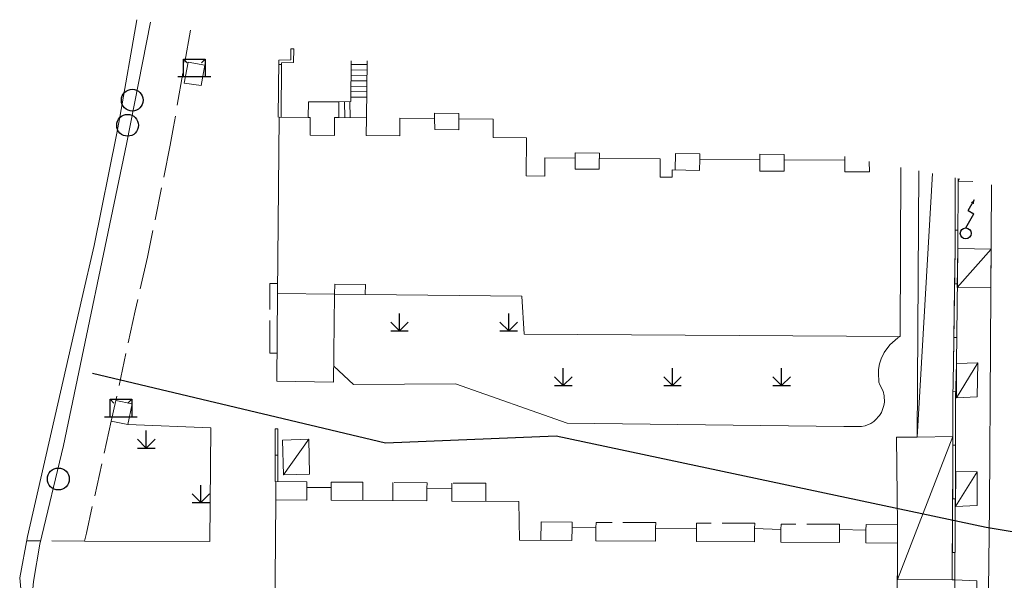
# Model space of a CAD drawing. Extents: x 39527407 to 39530665, y 3786466 to 3790957.
# Tile 6 of 113: x 39527651 to 39527741, y 3788257 to 3788308. Entities that reach past the tile are written whole.
import ezdxf

# ---------------------------------------------------------------- set-up
doc = ezdxf.new("R2010")
doc.units = 0
doc.linetypes.add('X0', pattern=[4, 3, -1])
doc.layers.get('0').update_dxf_attribs({"linetype": 'CONTINUOUS'})
for name, color, linetype in [('DLSS', 4, 'CONTINUOUS'), ('JCDL_DMX_F', 30, 'CONTINUOUS'), ('JCDL_JMDD_F', 231, 'CONTINUOUS'), ('JCDL_JMDX_F', 231, 'CONTINUOUS'), ('JCDL_JTD_F', 100, 'CONTINUOUS'), ('JMD', 6, 'CONTINUOUS'), ('ZBTZ', 3, 'CONTINUOUS')]:
    doc.layers.add(name, color=color, linetype=linetype)
for name, color, linetype, lineweight in [('JCDL_JMDX', 1, 'CONTINUOUS', 0), ('JCDL_ZBX', 3, 'CONTINUOUS', 0), ('JCDL_ZBX_F', 7, 'CONTINUOUS', 0)]:
    doc.layers.add(name, color=color, linetype=linetype, lineweight=lineweight)
doc.linetypes.add('X35', pattern='A,2,[150,AAA.SHX,S=1,R=0,X=0,Y=1],2,[177,AAA.SHX,S=1,R=0,X=0,Y=0.8],1e-09', length=4)
doc.linetypes.add('X49', pattern='A,0,[5,symbolt.shx,S=1,R=0,X=0,Y=0],-10', length=10)

# ---------------------------------------------------------------- blocks, each defined once
blk = doc.blocks.new('5820000')
at = {"color": 0, "linetype": 'Continuous'}
blk.add_circle((0, 0), 1, dxfattribs=at)
blk = doc.blocks.new('9530003')
at = {"color": 0}
for p, q in [((0, 0), (0, 1.6)), ((-0.8, 0), (0.8, 0))]:
    blk.add_line(p, q, dxfattribs=at)
at = {"color": 0, "linetype": 'Continuous'}
for points in [[(0, 0), (-0.8, 0.8)], [(0, 0), (0.8, 0.8)]]:
    blk.add_lwpolyline(points, dxfattribs=at)
blk = doc.blocks.new('3572000')
at = {"color": 0}
for p, q in [((0.231, 2.1), (0.808, 3.1)), ((0.231, 2.1), (0.751, 1.8)), ((0, 0.5), (0.751, 1.8))]:
    blk.add_line(p, q, dxfattribs=at)
at = {"color": 0, "linetype": 'Continuous', "flags": 128}
blk.add_lwpolyline([(0.808, 3.1, 0, 0.3, 0), (0.606, 2.75, 0.3, 0.3, 0)], format="xyseb", dxfattribs=at)
at = {"color": 0}
blk.add_circle((0, 0), 0.5, dxfattribs=at)
blk = doc.blocks.new('3552000')
at = {"color": 0}
for p, q in [((-1, 1.6), (-0.646, 1.246)), ((-1, 1.6), (1, 1.6)), ((-1, 0), (-1, 1.6)), ((1, 1.6), (0.646, 1.246)), ((1, 1.6), (1, 0)), ((-1.5, 0), (1.5, 0))]:
    blk.add_line(p, q, dxfattribs=at)

msp = doc.modelspace()

# ---------------------------------------------------------------- linework, layer by layer
at = {"color": 9, "linetype": 'Continuous', "elevation": -38.58, "flags": 128}
msp.add_lwpolyline([(39527657.94798, 3788275.71459), (39527684.80001, 3788269.32143), (39527700.42548, 3788269.97152), (39527739.81871, 3788261.61228), (39527816.56838, 3788248.87242), (39527924.1491, 3788234.19814), (39527936.60486, 3788236.3862), (39528017.6292, 3788231.00361), (39528097.60128, 3788225.63755), (39528137.51936, 3788223.00167), (39528217.67285, 3788217.76273), (39528257.88233, 3788214.99962), (39528297.98653, 3788212.03758), (39528331.06901, 3788208.12149), (39528338.47482, 3788208.82168), (39528418.28123, 3788201.23672), (39528470.5446, 3788192.87437)], dxfattribs=at)
at = {"layer": 'DLSS', "color": 9, "linetype": 'Continuous', "lineweight": 20, "elevation": -38.58}
for points in [[(39527662.02954, 3788308.1113), (39527660.4577, 3788299.18334), (39527660.1647, 3788297.56634), (39527658.1117, 3788287.41333), (39527656.9867, 3788282.53733), (39527651.9957, 3788260.75334), (39527651.2917, 3788256.94934), (39527651.99171, 3788249.10133)], [(39527729.25471, 3788225.22034), (39527735.1097, 3788232.49634), (39527738.77971, 3788239.75134), (39527739.93171, 3788248.20734), (39527740.10171, 3788263.53333), (39527740.29656, 3788292.96103)]]:
    msp.add_lwpolyline(points, dxfattribs=at)
at = {"layer": 'JCDL_DMX_F', "color": 9, "linetype": 'X35', "lineweight": 0, "elevation": -38.58}
msp.add_lwpolyline([(39527657.2407, 3788260.33333), (39527668.71271, 3788260.29534), (39527668.8017, 3788270.69933), (39527661.1997, 3788271.01834)], dxfattribs=at)
at = {"layer": 'JCDL_JMDX', "color": 9, "linetype": 'Continuous', "lineweight": 0, "elevation": -38.58}
for points in [[(39527676.13571, 3788305.44034), (39527676.12271, 3788304.42734), (39527675.02171, 3788304.40433), (39527674.97471, 3788299.16634)], [(39527681.61971, 3788300.61034), (39527681.66271, 3788304.34233)], [(39527681.65894, 3788304.01581), (39527683.10244, 3788303.99918)], [(39527683.04171, 3788299.11934), (39527683.1067, 3788304.34134)], [(39527681.64742, 3788303.01588), (39527683.09, 3788302.99926)], [(39527681.65318, 3788303.51585), (39527683.09622, 3788303.49922)], [(39527681.64166, 3788302.51591), (39527683.08377, 3788302.4993)], [(39527681.63014, 3788301.51598), (39527683.07133, 3788301.49937)], [(39527681.6359, 3788302.01595), (39527683.07755, 3788301.99934)], [(39527677.72376, 3788299.16069), (39527677.7267, 3788300.59533)], [(39527677.7267, 3788300.59533), (39527680.52571, 3788300.58434)], [(39527680.52571, 3788300.58434), (39527680.51428, 3788299.1393)], [(39527680.52571, 3788300.58434), (39527681.61971, 3788300.61034)], [(39527681.02557, 3788300.59622), (39527681.0603, 3788299.13499)], [(39527681.52543, 3788300.6081), (39527681.56054, 3788299.13104)], [(39527681.62438, 3788301.01601), (39527683.06511, 3788300.99941)], [(39527677.89971, 3788299.16034), (39527677.72376, 3788299.16069)], [(39527677.89054, 3788297.5207), (39527677.89971, 3788299.16034)], [(39527680.1307, 3788299.14234), (39527680.12158, 3788297.50823)], [(39527680.51428, 3788299.1393), (39527680.1307, 3788299.14234)], [(39527680.51428, 3788299.1393), (39527683.04171, 3788299.11934)], [(39527680.12158, 3788297.50823), (39527677.89054, 3788297.5207)], [(39527734.88142, 3788294.00925), (39527733.48157, 3788269.86209)], [(39527736.97671, 3788293.60366), (39527736.95271, 3788287.14933), (39527736.82375, 3788276.59819), (39527736.73971, 3788273.44365), (39527736.7407, 3788266.70757), (39527736.69271, 3788256.78193)], [(39527737.22558, 3788293.2976), (39527737.34906, 3788293.53159)], [(39527737.15893, 3788283.56617), (39527740.25761, 3788287.07955)], [(39527737.07577, 3788273.44506), (39527739.0297, 3788276.65633)], [(39527674.68871, 3788270.61333), (39527674.68071, 3788265.77734)], [(39527675.4577, 3788266.38834), (39527677.78171, 3788269.67133)], [(39527736.74023, 3788269.90111), (39527731.68972, 3788256.79385)], [(39527737.00354, 3788263.50223), (39527738.9847, 3788266.68833)]]:
    msp.add_lwpolyline(points, dxfattribs=at)
at = {"layer": 'JCDL_JMDX', "color": 9, "linetype": 'X0', "lineweight": 0, "elevation": -38.58}
for points in [[(39527689.2817, 3788299.05334), (39527689.28912, 3788299.55329), (39527691.51411, 3788299.52028), (39527691.5067, 3788299.02034)], [(39527702.1717, 3788295.42034), (39527702.17912, 3788295.92028), (39527704.40411, 3788295.88728), (39527704.3967, 3788295.38733)], [(39527711.32856, 3788294.34029), (39527711.35113, 3788295.86228), (39527713.57613, 3788295.82928), (39527713.56871, 3788295.32933)], [(39527719.07671, 3788295.29734), (39527719.08413, 3788295.79728), (39527721.30912, 3788295.76428), (39527721.30171, 3788295.26433)], [(39527726.8637, 3788295.23633), (39527726.86851, 3788295.56032)], [(39527674.86114, 3788277.54748), (39527674.20471, 3788277.54734), (39527674.20327, 3788283.9452), (39527674.91681, 3788283.94537)], [(39527680.13597, 3788282.96114), (39527682.94271, 3788282.93834)], [(39527677.58591, 3788265.25335), (39527677.58971, 3788265.75334), (39527674.75871, 3788265.77669), (39527674.74415, 3788264.10284)], [(39527682.71054, 3788264.04536), (39527682.72271, 3788265.73034), (39527679.82671, 3788265.73634), (39527679.82291, 3788265.23635)], [(39527688.59071, 3788265.17442), (39527688.5997, 3788265.67434), (39527685.47971, 3788265.68633), (39527685.46773, 3788264.02547)], [(39527693.9706, 3788263.96412), (39527693.9827, 3788265.64134), (39527690.87971, 3788265.63334), (39527690.87072, 3788265.13342)], [(39527701.87695, 3788261.57339), (39527701.88471, 3788262.07333), (39527699.03771, 3788262.09634), (39527699.0247, 3788260.40239)], [(39527709.53422, 3788261.51939), (39527709.5417, 3788262.01933), (39527704.07371, 3788262.03934), (39527704.06594, 3788261.5394)], [(39527718.59533, 3788261.47361), (39527718.61171, 3788261.97334), (39527713.28271, 3788261.96333), (39527713.27523, 3788261.46339)], [(39527726.37505, 3788261.38241), (39527726.38371, 3788261.88234), (39527721.02171, 3788261.89433), (39527721.00532, 3788261.3946)], [(39527731.69771, 3788260.15134), (39527731.67171, 3788261.82634), (39527728.80671, 3788261.84034), (39527728.79804, 3788261.34042)]]:
    msp.add_lwpolyline(points, dxfattribs=at)
at = {"layer": 'JCDL_JMDX_F', "color": 9, "linetype": 'Continuous', "lineweight": 0, "elevation": -38.58}
for points in [[(39527675.22471, 3788299.16582), (39527675.26952, 3788304.15946), (39527676.36958, 3788304.18245), (39527676.38569, 3788305.43714), (39527676.13571, 3788305.44034)], [(39527666.72971, 3788304.21434), (39527668.26071, 3788303.93434), (39527667.91671, 3788302.06433), (39527666.3547, 3788302.29634), (39527666.72971, 3788304.21434)], [(39527675.01825, 3788304.01867), (39527675.26824, 3788304.01643)], [(39527736.69271, 3788256.78193), (39527736.94271, 3788256.78072), (39527736.9907, 3788266.70698), (39527736.98971, 3788273.44034), (39527737.07371, 3788276.59333), (39527737.20271, 3788287.14734), (39527737.22653, 3788293.5553)], [(39527736.95897, 3788288.83115), (39527737.20897, 3788288.83022)], [(39527736.91307, 3788283.90619), (39527737.16306, 3788283.90314)], [(39527736.85288, 3788278.98135), (39527737.10286, 3788278.9783)], [(39527736.75605, 3788274.05722), (39527737.00597, 3788274.05057)], [(39527660.09771, 3788273.21333), (39527661.59671, 3788272.91034), (39527661.1997, 3788271.01834), (39527659.67571, 3788271.30834), (39527660.09771, 3788273.21333)], [(39527674.68871, 3788270.61333), (39527674.93871, 3788270.61292), (39527674.93071, 3788265.77528)], [(39527736.74034, 3788269.13223), (39527736.99034, 3788269.13227)], [(39527674.68471, 3788268.19534), (39527674.93471, 3788268.19492)], [(39527736.72861, 3788264.20705), (39527736.97861, 3788264.20585)], [(39527736.7048, 3788259.2819), (39527736.95479, 3788259.28069)]]:
    msp.add_lwpolyline(points, dxfattribs=at)
at = {"layer": 'JCDL_ZBX', "color": 9, "linetype": 'X49', "lineweight": 0, "elevation": -38.58}
msp.add_lwpolyline([(39527663.27819, 3788307.86959), (39527661.07361, 3788296.69207), (39527655.30534, 3788269.08767), (39527653.14761, 3788260.03965), (39527652.56835, 3788256.62672), (39527652.38542, 3788254.646), (39527653.00638, 3788249.24497), (39527655.77291, 3788244.16403), (39527657.54278, 3788242.07452)], dxfattribs=at)
at = {"layer": 'JCDL_ZBX', "color": 9, "linetype": 'Continuous', "lineweight": 0, "elevation": -38.58}
msp.add_lwpolyline([(39527680.06239, 3788276.37246), (39527681.85471, 3788274.68934), (39527691.20071, 3788274.73934), (39527701.4387, 3788271.14034), (39527726.77949, 3788270.83468), (39527727.78309, 3788270.82258), (39527728.38371, 3788270.81533), (39527728.70967, 3788270.88595), (39527729.23513, 3788271.10638), (39527729.50265, 3788271.27974), (39527729.6448, 3788271.39469), (39527730.04482, 3788271.83447), (39527730.21917, 3788272.11882), (39527730.44642, 3788272.74441), (39527730.49524, 3788273.07437), (39527730.47371, 3788273.6508), (39527730.37435, 3788274.06162), (39527730.08019, 3788274.65868), (39527729.9889, 3788274.88762), (39527729.96469, 3788275.04848), (39527729.92935, 3788275.58855), (39527729.9569, 3788276.04953), (39527730.05007, 3788276.56478), (39527730.19363, 3788277.0222), (39527730.46962, 3788277.60683), (39527730.97231, 3788278.3006), (39527731.72828, 3788278.95687), (39527731.94071, 3788279.09033)], dxfattribs=at)
at = {"layer": 'JCDL_ZBX_F', "color": 9, "linetype": 'X0', "lineweight": 0, "elevation": -38.58}
for points in [[(39527666.93912, 3788307.16094), (39527665.37981, 3788298.30411), (39527665.07555, 3788296.62501), (39527662.99902, 3788286.35561), (39527661.85957, 3788281.41697), (39527660.09771, 3788273.21333)], [(39527659.67571, 3788271.30834), (39527657.4014, 3788261.05761), (39527657.2407, 3788260.33333)], [(39527657.2407, 3788260.33333), (39527651.90353, 3788260.35101)]]:
    msp.add_lwpolyline(points, dxfattribs=at)
at = {"layer": 'JMD', "color": 9, "linetype": 'Continuous', "lineweight": 0, "elevation": -38.58}
for points in [[(39527731.9974, 3788294.56751), (39527731.94071, 3788279.09033), (39527697.49571, 3788279.30333), (39527697.2687, 3788282.77833), (39527682.94271, 3788282.93834), (39527682.95293, 3788283.85406), (39527680.1463, 3788283.88541), (39527680.13597, 3788282.96114), (39527674.90874, 3788283.01794), (39527675.04925, 3788299.16618), (39527677.72376, 3788299.16069), (39527677.89971, 3788299.16034), (39527677.89054, 3788297.5207), (39527680.12158, 3788297.50823), (39527680.1307, 3788299.14234), (39527683.04171, 3788299.11934), (39527683.03262, 3788297.49198), (39527686.09477, 3788297.47487), (39527686.10371, 3788299.07634), (39527689.2817, 3788299.05334), (39527689.3157, 3788298.04034), (39527691.49971, 3788298.02133), (39527691.5067, 3788299.02034), (39527694.65871, 3788299.00633), (39527694.64751, 3788297.31154), (39527697.70371, 3788297.29134), (39527697.66271, 3788293.78634), (39527699.37105, 3788293.76635), (39527699.3907, 3788295.44634), (39527702.1717, 3788295.42034)], [(39527702.1717, 3788295.42034), (39527702.1757, 3788294.41933), (39527704.35971, 3788294.40033), (39527704.36671, 3788295.39934), (39527709.94071, 3788295.36133), (39527709.93671, 3788293.69134), (39527711.05013, 3788293.68867), (39527711.05171, 3788294.34734), (39527713.5647, 3788294.28334), (39527713.56871, 3788295.32933), (39527719.0917, 3788295.28633), (39527719.08358, 3788294.24257), (39527721.29771, 3788294.22534), (39527721.30171, 3788295.26433), (39527726.8637, 3788295.23633), (39527726.85837, 3788294.17667), (39527729.10871, 3788294.16533), (39527729.09841, 3788295.12868)], [(39527736.97671, 3788293.60366), (39527736.97558, 3788293.29853), (39527736.9527, 3788287.14932), (39527736.90896, 3788283.56922), (39527736.82375, 3788276.5982), (39527736.7397, 3788273.44365), (39527736.74023, 3788269.90111), (39527733.48157, 3788269.86209), (39527733.64556, 3788294.24848)], [(39527738.58395, 3788293.29255), (39527737.22558, 3788293.2976), (39527737.22653, 3788293.5553)], [(39527740.25761, 3788287.07955), (39527740.23414, 3788283.53488), (39527737.15893, 3788283.56617), (39527737.20271, 3788287.14734), (39527740.25761, 3788287.07955)], [(39527680.04571, 3788274.87834), (39527674.83873, 3788274.97233), (39527674.90874, 3788283.01794), (39527680.13597, 3788282.96114), (39527680.04571, 3788274.87834)], [(39527739.0297, 3788276.65633), (39527738.97971, 3788273.54934), (39527737.07577, 3788273.44506), (39527737.09864, 3788276.59413), (39527739.0297, 3788276.65633)], [(39527677.78171, 3788269.67133), (39527677.8187, 3788266.47634), (39527675.4577, 3788266.38834), (39527675.36171, 3788269.59133), (39527677.78171, 3788269.67133)], [(39527736.70871, 3788263.50188), (39527736.69271, 3788256.78193), (39527731.68972, 3788256.79385), (39527731.69771, 3788260.15134), (39527731.67171, 3788261.82634), (39527731.58171, 3788269.83934), (39527733.48157, 3788269.86209), (39527736.74023, 3788269.90111), (39527736.74071, 3788266.70756), (39527736.70871, 3788263.50188)], [(39527738.9847, 3788266.68833), (39527738.9777, 3788263.58533), (39527737.00354, 3788263.50223), (39527737.02681, 3788266.70601), (39527738.9847, 3788266.68833)], [(39527674.74415, 3788264.10284), (39527677.57765, 3788264.0824), (39527677.58591, 3788265.25335), (39527679.82291, 3788265.23635), (39527679.81466, 3788264.06625), (39527688.58765, 3788264.00296), (39527688.59071, 3788265.17442), (39527690.87072, 3788265.13342), (39527690.86782, 3788263.98651), (39527696.98971, 3788263.94233), (39527697.07971, 3788260.41733), (39527701.87169, 3788260.38051), (39527701.87695, 3788261.57339), (39527704.06594, 3788261.5394), (39527704.06083, 3788260.3637), (39527709.52866, 3788260.32168), (39527709.53422, 3788261.51939), (39527713.27523, 3788261.46339), (39527713.26986, 3788260.29293), (39527718.59848, 3788260.25199), (39527718.59533, 3788261.47361), (39527721.00532, 3788261.3946), (39527721.00895, 3788260.23346), (39527726.37073, 3788260.19227), (39527726.37505, 3788261.38241), (39527728.79804, 3788261.34042), (39527728.7939, 3788260.17365), (39527731.69771, 3788260.15134), (39527731.62834, 3788248.19576)], [(39527674.61832, 3788249.64291), (39527674.74415, 3788264.10284)], [(39527738.95571, 3788256.68534), (39527739.0093, 3788253.88451), (39527736.93339, 3788253.84479), (39527736.94271, 3788256.78134), (39527738.95571, 3788256.68534)]]:
    msp.add_lwpolyline(points, dxfattribs=at)

# ---------------------------------------------------------------- block references
at = {"layer": 'JCDL_JMDD_F', "color": 9}
for name, p in [('3552000', (39527667.28784, 3788302.90454, -38.58)), ('3572000', (39527737.9307, 3788288.52733, -38.58)), ('3552000', (39527660.5634, 3788271.72193, -38.58))]:
    msp.add_blockref(name, p, dxfattribs=at)
at = {"layer": 'JCDL_JTD_F', "color": 9}
for p in [(39527661.60071, 3788300.73434, -38.58), (39527661.1737, 3788298.43134, -38.58), (39527654.8297, 3788266.01733, -38.58)]:
    msp.add_blockref('5820000', p, dxfattribs=at)
at = {"layer": 'ZBTZ', "color": 9}
for p in [(39527686.07894, 3788279.583, -38.58), (39527696.07744, 3788279.583, -38.58), (39527701.07667, 3788274.58377, -38.58), (39527711.07517, 3788274.58377, -38.58), (39527721.07366, 3788274.58379, -38.58), (39527662.88421, 3788268.85684, -38.58), (39527667.88346, 3788263.85759, -38.58)]:
    msp.add_blockref('9530003', p, dxfattribs=at)

doc.saveas('drawing.dxf')
